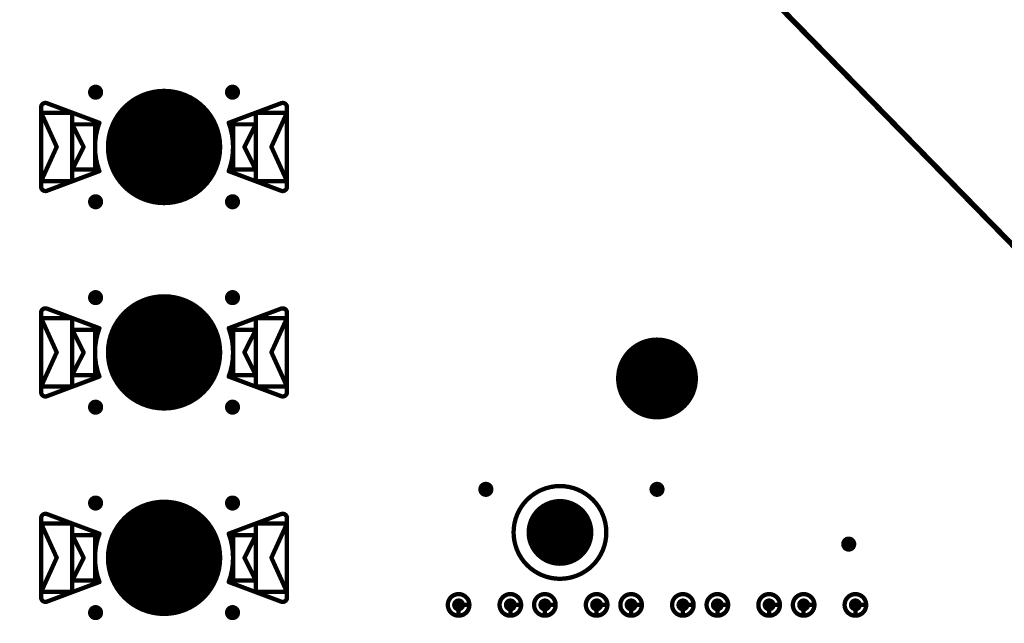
# Model space of a CAD drawing. Header units: millimetres. Extents: x 62 to 363, y 42 to 391.
# Tile 136 of 216: x 279 to 302, y 119 to 133. Entities that reach past the tile are written whole.
import ezdxf

# ---------------------------------------------------------------- set-up
doc = ezdxf.new("R2010")
doc.units = ezdxf.units.MM
for name, color, linetype in [('Mechanical8', 56, 'Continuous'), ('PadHoleLayer', 156, 'Continuous'), ('ViaHoleLayer', 16, 'Continuous')]:
    doc.layers.add(name, color=color, linetype=linetype)

# ---------------------------------------------------------------- blocks, each defined once
blk = doc.blocks.new('HARWIN_S9121_45R_44')
at = {"layer": 'Mechanical8'}
for points, const_width in [([(1.3, 0, 1), (-1.3, 0, 1)], 0.1), ([(-2.875, 0.921, 1), (-2.825, 0.921, 1)], 0.05), ([(-2.875, 0.921, 1), (-2.825, 0.921, 1)], 0.05), ([(-2.74, 1.015, 1), (-2.69, 1.015, 1)], 0.05), ([(-2.74, 1.015, 1), (-2.69, 1.015, 1)], 0.05), ([(2.69, 1.015, 1), (2.74, 1.015, 1)], 0.05), ([(2.69, 1.015, 1), (2.74, 1.015, 1)], 0.05), ([(2.825, 0.921, 1), (2.875, 0.921, 1)], 0.05), ([(2.825, 0.921, 1), (2.875, 0.921, 1)], 0.05), ([(-2.875, 0.791, 1), (-2.825, 0.791, 1)], 0.05), ([(-2.875, 0.791, 1), (-2.825, 0.791, 1)], 0.05), ([(-2.875, 0.791, 1), (-2.825, 0.791, 1)], 0.05), ([(-2.152, 0.791, 1), (-2.102, 0.791, 1)], 0.05), ([(-2.152, 0.791, 1), (-2.102, 0.791, 1)], 0.05), ([(2.103, 0.791, 1), (2.153, 0.791, 1)], 0.05), ([(2.103, 0.791, 1), (2.153, 0.791, 1)], 0.05), ([(2.825, 0.791, 1), (2.875, 0.791, 1)], 0.05), ([(2.825, 0.791, 1), (2.875, 0.791, 1)], 0.05), ([(2.825, 0.791, 1), (2.875, 0.791, 1)], 0.05), ([(-2.152, 0.525, 1), (-2.102, 0.525, 1)], 0.05), ([(-2.152, 0.525, 1), (-2.102, 0.525, 1)], 0.05), ([(-2.152, 0.525, 1), (-2.102, 0.525, 1)], 0.05), ([(-1.625, 0.525, 1), (-1.575, 0.525, 1)], 0.05), ([(-1.625, 0.525, 1), (-1.575, 0.525, 1)], 0.05), ([(-1.524, 0.56, 1), (-1.474, 0.56, 1)], 0.05), ([(-1.524, 0.56, 1), (-1.474, 0.56, 1)], 0.05), ([(-0.025, 0.5, 1), (0.025, 0.5, 1)], 0.05), ([(-0.025, 0.5, 1), (0.025, 0.5, 1)], 0.05), ([(1.474, 0.56, 1), (1.524, 0.56, 1)], 0.05), ([(1.474, 0.56, 1), (1.524, 0.56, 1)], 0.05), ([(1.575, 0.525, 1), (1.625, 0.525, 1)], 0.05), ([(1.575, 0.525, 1), (1.625, 0.525, 1)], 0.05), ([(2.103, 0.525, 1), (2.153, 0.525, 1)], 0.05), ([(2.103, 0.525, 1), (2.153, 0.525, 1)], 0.05), ([(2.103, 0.525, 1), (2.153, 0.525, 1)], 0.05), ([(-2.514, -0.002, 1), (-2.464, -0.002, 1)], 0.05), ([(-2.514, -0.002, 1), (-2.464, -0.002, 1)], 0.05), ([(-1.889, 0, 1), (-1.839, 0, 1)], 0.05), ([(-1.889, 0, 1), (-1.839, 0, 1)], 0.05), ([(-1.325, 0, 1), (-1.275, 0, 1)], 0.05), ([(-0.525, 0, 1), (-0.475, 0, 1)], 0.05), ([(-0.525, 0, 1), (-0.475, 0, 1)], 0.05), ([(-0.025, 0, 1), (0.025, 0, 1)], 0.05), ([(-0.025, 0, 1), (0.025, 0, 1)], 0.05), ([(-0.025, 0, 1), (0.025, 0, 1)], 0.05), ([(-0.025, 0, 1), (0.025, 0, 1)], 0.05), ([(-0.025, 0, 1), (0.025, 0, 1)], 0.05), ([(-0.025, 0, 1), (0.025, 0, 1)], 0.05), ([(-0.025, 0, 1), (0.025, 0, 1)], 0.05), ([(-0.025, 0, 1), (0.025, 0, 1)], 0.05), ([(0.475, 0, 1), (0.525, 0, 1)], 0.05), ([(0.475, 0, 1), (0.525, 0, 1)], 0.05), ([(1.275, 0, 1), (1.325, 0, 1)], 0.05), ([(1.839, 0, 1), (1.889, 0, 1)], 0.05), ([(1.839, 0, 1), (1.889, 0, 1)], 0.05), ([(2.464, -0.002, 1), (2.514, -0.002, 1)], 0.05), ([(2.464, -0.002, 1), (2.514, -0.002, 1)], 0.05), ([(-0.025, -0.5, 1), (0.025, -0.5, 1)], 0.05), ([(-0.025, -0.5, 1), (0.025, -0.5, 1)], 0.05), ([(-2.152, -0.525, 1), (-2.102, -0.525, 1)], 0.05), ([(-2.152, -0.525, 1), (-2.102, -0.525, 1)], 0.05), ([(-2.152, -0.525, 1), (-2.102, -0.525, 1)], 0.05), ([(-1.625, -0.525, 1), (-1.575, -0.525, 1)], 0.05), ([(-1.625, -0.525, 1), (-1.575, -0.525, 1)], 0.05), ([(-1.524, -0.56, 1), (-1.474, -0.56, 1)], 0.05), ([(-1.524, -0.56, 1), (-1.474, -0.56, 1)], 0.05), ([(1.474, -0.56, 1), (1.524, -0.56, 1)], 0.05), ([(1.474, -0.56, 1), (1.524, -0.56, 1)], 0.05), ([(1.575, -0.525, 1), (1.625, -0.525, 1)], 0.05), ([(1.575, -0.525, 1), (1.625, -0.525, 1)], 0.05), ([(2.103, -0.525, 1), (2.153, -0.525, 1)], 0.05), ([(2.103, -0.525, 1), (2.153, -0.525, 1)], 0.05), ([(2.103, -0.525, 1), (2.153, -0.525, 1)], 0.05), ([(-2.875, -0.795, 1), (-2.825, -0.795, 1)], 0.05), ([(-2.875, -0.795, 1), (-2.825, -0.795, 1)], 0.05), ([(-2.875, -0.795, 1), (-2.825, -0.795, 1)], 0.05), ([(-2.875, -0.921, 1), (-2.825, -0.921, 1)], 0.05), ([(-2.875, -0.921, 1), (-2.825, -0.921, 1)], 0.05), ([(-2.152, -0.795, 1), (-2.102, -0.795, 1)], 0.05), ([(-2.152, -0.795, 1), (-2.102, -0.795, 1)], 0.05), ([(2.103, -0.795, 1), (2.153, -0.795, 1)], 0.05), ([(2.103, -0.795, 1), (2.153, -0.795, 1)], 0.05), ([(2.825, -0.795, 1), (2.875, -0.795, 1)], 0.05), ([(2.825, -0.795, 1), (2.875, -0.795, 1)], 0.05), ([(2.825, -0.795, 1), (2.875, -0.795, 1)], 0.05), ([(2.825, -0.921, 1), (2.875, -0.921, 1)], 0.05), ([(2.825, -0.921, 1), (2.875, -0.921, 1)], 0.05), ([(-2.74, -1.015, 1), (-2.69, -1.015, 1)], 0.05), ([(-2.74, -1.015, 1), (-2.69, -1.015, 1)], 0.05), ([(2.69, -1.015, 1), (2.74, -1.015, 1)], 0.05), ([(2.69, -1.015, 1), (2.74, -1.015, 1)], 0.05)]:
    blk.add_lwpolyline(points, format="xyb", close=True, dxfattribs=dict(at, const_width=const_width))
at = {"layer": 'Mechanical8', "const_width": 0.1}
for points in [[(-2.85, 0.921, -0.523343), (-2.715, 1.015)], [(2.715, 1.015, -0.523343), (2.85, 0.921)], [(-1.499, -0.56, -0.180829), (-1.499, 0.56)], [(1.499, 0.56, -0.180829), (1.499, -0.56)], [(-2.715, -1.015, -0.523343), (-2.85, -0.921)], [(2.85, -0.921, -0.523343), (2.715, -1.015)]]:
    blk.add_lwpolyline(points, format="xyb", dxfattribs=at)
for points in [[(-2.85, 0.921), (-2.85, -0.921)], [(-1.499, 0.56), (-2.715, 1.015)], [(2.715, 1.015), (1.499, 0.56)], [(2.85, 0.921), (2.85, -0.921)], [(-2.85, 0.791), (-2.85, -0.795)], [(-2.489, -0.002), (-2.85, 0.791)], [(-2.127, 0.791), (-2.85, 0.791)], [(-2.127, 0.791), (-2.127, -0.795)], [(2.128, 0.791), (2.128, -0.795)], [(2.85, 0.791), (2.128, 0.791)], [(2.85, 0.791), (2.489, -0.002)], [(2.85, 0.791), (2.85, -0.795)], [(-2.127, 0.525), (-2.127, -0.525)], [(-1.864, 0), (-2.127, 0.525)], [(-1.6, 0.525), (-2.127, 0.525)], [(-1.6, 0.525), (-1.6, -0.525)], [(0, 0.5), (0, 0)], [(0, 0.5), (0, 0)], [(1.6, 0.525), (1.6, -0.525)], [(2.128, 0.525), (1.6, 0.525)], [(2.128, 0.525), (1.864, 0)], [(2.128, 0.525), (2.128, -0.525)], [(-2.489, -0.002), (-2.85, -0.795)], [(-1.864, 0), (-2.127, -0.525)], [(0, 0), (-0.5, 0)], [(0, 0), (-0.5, 0)], [(0, 0), (0, -0.5)], [(0, 0), (0, -0.5)], [(0.5, 0), (0, 0)], [(0.5, 0), (0, 0)], [(2.128, -0.525), (1.864, 0)], [(2.85, -0.795), (2.489, -0.002)], [(-1.499, -0.56), (-2.715, -1.015)], [(-1.6, -0.525), (-2.127, -0.525)], [(2.715, -1.015), (1.499, -0.56)], [(2.128, -0.525), (1.6, -0.525)], [(-2.127, -0.795), (-2.85, -0.795)], [(2.85, -0.795), (2.128, -0.795)]]:
    blk.add_lwpolyline(points, dxfattribs=at)
at = {"layer": 'PadHoleLayer', "const_width": 1.3}
blk.add_lwpolyline([(-0.65, 0, 1), (0.65, 0, 1)], format="xyb", close=True, dxfattribs=at)
blk = doc.blocks.new('HARWIN_S9121_45R_48')
at = {"layer": 'Mechanical8'}
for points, const_width in [([(1.3, 0, 1), (-1.3, 0, 1)], 0.1), ([(-2.875, 0.921, 1), (-2.825, 0.921, 1)], 0.05), ([(-2.875, 0.921, 1), (-2.825, 0.921, 1)], 0.05), ([(-2.74, 1.015, 1), (-2.69, 1.015, 1)], 0.05), ([(-2.74, 1.015, 1), (-2.69, 1.015, 1)], 0.05), ([(2.69, 1.015, 1), (2.74, 1.015, 1)], 0.05), ([(2.69, 1.015, 1), (2.74, 1.015, 1)], 0.05), ([(2.825, 0.921, 1), (2.875, 0.921, 1)], 0.05), ([(2.825, 0.921, 1), (2.875, 0.921, 1)], 0.05), ([(-2.875, 0.791, 1), (-2.825, 0.791, 1)], 0.05), ([(-2.875, 0.791, 1), (-2.825, 0.791, 1)], 0.05), ([(-2.875, 0.791, 1), (-2.825, 0.791, 1)], 0.05), ([(-2.152, 0.791, 1), (-2.102, 0.791, 1)], 0.05), ([(-2.152, 0.791, 1), (-2.102, 0.791, 1)], 0.05), ([(2.103, 0.791, 1), (2.153, 0.791, 1)], 0.05), ([(2.103, 0.791, 1), (2.153, 0.791, 1)], 0.05), ([(2.825, 0.791, 1), (2.875, 0.791, 1)], 0.05), ([(2.825, 0.791, 1), (2.875, 0.791, 1)], 0.05), ([(2.825, 0.791, 1), (2.875, 0.791, 1)], 0.05), ([(-2.152, 0.525, 1), (-2.102, 0.525, 1)], 0.05), ([(-2.152, 0.525, 1), (-2.102, 0.525, 1)], 0.05), ([(-2.152, 0.525, 1), (-2.102, 0.525, 1)], 0.05), ([(-1.625, 0.525, 1), (-1.575, 0.525, 1)], 0.05), ([(-1.625, 0.525, 1), (-1.575, 0.525, 1)], 0.05), ([(-1.524, 0.56, 1), (-1.474, 0.56, 1)], 0.05), ([(-1.524, 0.56, 1), (-1.474, 0.56, 1)], 0.05), ([(-0.025, 0.5, 1), (0.025, 0.5, 1)], 0.05), ([(-0.025, 0.5, 1), (0.025, 0.5, 1)], 0.05), ([(1.474, 0.56, 1), (1.524, 0.56, 1)], 0.05), ([(1.474, 0.56, 1), (1.524, 0.56, 1)], 0.05), ([(1.575, 0.525, 1), (1.625, 0.525, 1)], 0.05), ([(1.575, 0.525, 1), (1.625, 0.525, 1)], 0.05), ([(2.103, 0.525, 1), (2.153, 0.525, 1)], 0.05), ([(2.103, 0.525, 1), (2.153, 0.525, 1)], 0.05), ([(2.103, 0.525, 1), (2.153, 0.525, 1)], 0.05), ([(-2.514, -0.002, 1), (-2.464, -0.002, 1)], 0.05), ([(-2.514, -0.002, 1), (-2.464, -0.002, 1)], 0.05), ([(-1.889, 0, 1), (-1.839, 0, 1)], 0.05), ([(-1.889, 0, 1), (-1.839, 0, 1)], 0.05), ([(-1.325, 0, 1), (-1.275, 0, 1)], 0.05), ([(-0.525, 0, 1), (-0.475, 0, 1)], 0.05), ([(-0.525, 0, 1), (-0.475, 0, 1)], 0.05), ([(-0.025, 0, 1), (0.025, 0, 1)], 0.05), ([(-0.025, 0, 1), (0.025, 0, 1)], 0.05), ([(-0.025, 0, 1), (0.025, 0, 1)], 0.05), ([(-0.025, 0, 1), (0.025, 0, 1)], 0.05), ([(-0.025, 0, 1), (0.025, 0, 1)], 0.05), ([(-0.025, 0, 1), (0.025, 0, 1)], 0.05), ([(-0.025, 0, 1), (0.025, 0, 1)], 0.05), ([(-0.025, 0, 1), (0.025, 0, 1)], 0.05), ([(0.475, 0, 1), (0.525, 0, 1)], 0.05), ([(0.475, 0, 1), (0.525, 0, 1)], 0.05), ([(1.275, 0, 1), (1.325, 0, 1)], 0.05), ([(1.839, 0, 1), (1.889, 0, 1)], 0.05), ([(1.839, 0, 1), (1.889, 0, 1)], 0.05), ([(2.464, -0.002, 1), (2.514, -0.002, 1)], 0.05), ([(2.464, -0.002, 1), (2.514, -0.002, 1)], 0.05), ([(-0.025, -0.5, 1), (0.025, -0.5, 1)], 0.05), ([(-0.025, -0.5, 1), (0.025, -0.5, 1)], 0.05), ([(-2.152, -0.525, 1), (-2.102, -0.525, 1)], 0.05), ([(-2.152, -0.525, 1), (-2.102, -0.525, 1)], 0.05), ([(-2.152, -0.525, 1), (-2.102, -0.525, 1)], 0.05), ([(-1.625, -0.525, 1), (-1.575, -0.525, 1)], 0.05), ([(-1.625, -0.525, 1), (-1.575, -0.525, 1)], 0.05), ([(-1.524, -0.56, 1), (-1.474, -0.56, 1)], 0.05), ([(-1.524, -0.56, 1), (-1.474, -0.56, 1)], 0.05), ([(1.474, -0.56, 1), (1.524, -0.56, 1)], 0.05), ([(1.474, -0.56, 1), (1.524, -0.56, 1)], 0.05), ([(1.575, -0.525, 1), (1.625, -0.525, 1)], 0.05), ([(1.575, -0.525, 1), (1.625, -0.525, 1)], 0.05), ([(2.103, -0.525, 1), (2.153, -0.525, 1)], 0.05), ([(2.103, -0.525, 1), (2.153, -0.525, 1)], 0.05), ([(2.103, -0.525, 1), (2.153, -0.525, 1)], 0.05), ([(-2.875, -0.795, 1), (-2.825, -0.795, 1)], 0.05), ([(-2.875, -0.795, 1), (-2.825, -0.795, 1)], 0.05), ([(-2.875, -0.795, 1), (-2.825, -0.795, 1)], 0.05), ([(-2.875, -0.921, 1), (-2.825, -0.921, 1)], 0.05), ([(-2.875, -0.921, 1), (-2.825, -0.921, 1)], 0.05), ([(-2.152, -0.795, 1), (-2.102, -0.795, 1)], 0.05), ([(-2.152, -0.795, 1), (-2.102, -0.795, 1)], 0.05), ([(2.103, -0.795, 1), (2.153, -0.795, 1)], 0.05), ([(2.103, -0.795, 1), (2.153, -0.795, 1)], 0.05), ([(2.825, -0.795, 1), (2.875, -0.795, 1)], 0.05), ([(2.825, -0.795, 1), (2.875, -0.795, 1)], 0.05), ([(2.825, -0.795, 1), (2.875, -0.795, 1)], 0.05), ([(2.825, -0.921, 1), (2.875, -0.921, 1)], 0.05), ([(2.825, -0.921, 1), (2.875, -0.921, 1)], 0.05), ([(-2.74, -1.015, 1), (-2.69, -1.015, 1)], 0.05), ([(-2.74, -1.015, 1), (-2.69, -1.015, 1)], 0.05), ([(2.69, -1.015, 1), (2.74, -1.015, 1)], 0.05), ([(2.69, -1.015, 1), (2.74, -1.015, 1)], 0.05)]:
    blk.add_lwpolyline(points, format="xyb", close=True, dxfattribs=dict(at, const_width=const_width))
at = {"layer": 'Mechanical8', "const_width": 0.1}
for points in [[(-2.85, 0.921, -0.523343), (-2.715, 1.015)], [(2.715, 1.015, -0.523343), (2.85, 0.921)], [(-1.499, -0.56, -0.180829), (-1.499, 0.56)], [(1.499, 0.56, -0.180829), (1.499, -0.56)], [(-2.715, -1.015, -0.523343), (-2.85, -0.921)], [(2.85, -0.921, -0.523343), (2.715, -1.015)]]:
    blk.add_lwpolyline(points, format="xyb", dxfattribs=at)
for points in [[(-2.85, 0.921), (-2.85, -0.921)], [(-1.499, 0.56), (-2.715, 1.015)], [(2.715, 1.015), (1.499, 0.56)], [(2.85, 0.921), (2.85, -0.921)], [(-2.85, 0.791), (-2.85, -0.795)], [(-2.489, -0.002), (-2.85, 0.791)], [(-2.127, 0.791), (-2.85, 0.791)], [(-2.127, 0.791), (-2.127, -0.795)], [(2.128, 0.791), (2.128, -0.795)], [(2.85, 0.791), (2.128, 0.791)], [(2.85, 0.791), (2.489, -0.002)], [(2.85, 0.791), (2.85, -0.795)], [(-2.127, 0.525), (-2.127, -0.525)], [(-1.864, 0), (-2.127, 0.525)], [(-1.6, 0.525), (-2.127, 0.525)], [(-1.6, 0.525), (-1.6, -0.525)], [(0, 0.5), (0, 0)], [(0, 0.5), (0, 0)], [(1.6, 0.525), (1.6, -0.525)], [(2.128, 0.525), (1.6, 0.525)], [(2.128, 0.525), (1.864, 0)], [(2.128, 0.525), (2.128, -0.525)], [(-2.489, -0.002), (-2.85, -0.795)], [(-1.864, 0), (-2.127, -0.525)], [(0, 0), (-0.5, 0)], [(0, 0), (-0.5, 0)], [(0, 0), (0, -0.5)], [(0, 0), (0, -0.5)], [(0.5, 0), (0, 0)], [(0.5, 0), (0, 0)], [(2.128, -0.525), (1.864, 0)], [(2.85, -0.795), (2.489, -0.002)], [(-1.499, -0.56), (-2.715, -1.015)], [(-1.6, -0.525), (-2.127, -0.525)], [(2.715, -1.015), (1.499, -0.56)], [(2.128, -0.525), (1.6, -0.525)], [(-2.127, -0.795), (-2.85, -0.795)], [(2.85, -0.795), (2.128, -0.795)]]:
    blk.add_lwpolyline(points, dxfattribs=at)
at = {"layer": 'PadHoleLayer', "const_width": 1.3}
blk.add_lwpolyline([(-0.65, 0, 1), (0.65, 0, 1)], format="xyb", close=True, dxfattribs=at)
blk = doc.blocks.new('HARWIN_S9121_45R_50')
at = {"layer": 'Mechanical8'}
for points, const_width in [([(1.3, 0, 1), (-1.3, 0, 1)], 0.1), ([(-2.875, 0.921, 1), (-2.825, 0.921, 1)], 0.05), ([(-2.875, 0.921, 1), (-2.825, 0.921, 1)], 0.05), ([(-2.74, 1.015, 1), (-2.69, 1.015, 1)], 0.05), ([(-2.74, 1.015, 1), (-2.69, 1.015, 1)], 0.05), ([(2.69, 1.015, 1), (2.74, 1.015, 1)], 0.05), ([(2.69, 1.015, 1), (2.74, 1.015, 1)], 0.05), ([(2.825, 0.921, 1), (2.875, 0.921, 1)], 0.05), ([(2.825, 0.921, 1), (2.875, 0.921, 1)], 0.05), ([(-2.875, 0.791, 1), (-2.825, 0.791, 1)], 0.05), ([(-2.875, 0.791, 1), (-2.825, 0.791, 1)], 0.05), ([(-2.875, 0.791, 1), (-2.825, 0.791, 1)], 0.05), ([(-2.152, 0.791, 1), (-2.102, 0.791, 1)], 0.05), ([(-2.152, 0.791, 1), (-2.102, 0.791, 1)], 0.05), ([(2.103, 0.791, 1), (2.153, 0.791, 1)], 0.05), ([(2.103, 0.791, 1), (2.153, 0.791, 1)], 0.05), ([(2.825, 0.791, 1), (2.875, 0.791, 1)], 0.05), ([(2.825, 0.791, 1), (2.875, 0.791, 1)], 0.05), ([(2.825, 0.791, 1), (2.875, 0.791, 1)], 0.05), ([(-2.152, 0.525, 1), (-2.102, 0.525, 1)], 0.05), ([(-2.152, 0.525, 1), (-2.102, 0.525, 1)], 0.05), ([(-2.152, 0.525, 1), (-2.102, 0.525, 1)], 0.05), ([(-1.625, 0.525, 1), (-1.575, 0.525, 1)], 0.05), ([(-1.625, 0.525, 1), (-1.575, 0.525, 1)], 0.05), ([(-1.524, 0.56, 1), (-1.474, 0.56, 1)], 0.05), ([(-1.524, 0.56, 1), (-1.474, 0.56, 1)], 0.05), ([(-0.025, 0.5, 1), (0.025, 0.5, 1)], 0.05), ([(-0.025, 0.5, 1), (0.025, 0.5, 1)], 0.05), ([(1.474, 0.56, 1), (1.524, 0.56, 1)], 0.05), ([(1.474, 0.56, 1), (1.524, 0.56, 1)], 0.05), ([(1.575, 0.525, 1), (1.625, 0.525, 1)], 0.05), ([(1.575, 0.525, 1), (1.625, 0.525, 1)], 0.05), ([(2.103, 0.525, 1), (2.153, 0.525, 1)], 0.05), ([(2.103, 0.525, 1), (2.153, 0.525, 1)], 0.05), ([(2.103, 0.525, 1), (2.153, 0.525, 1)], 0.05), ([(-2.514, -0.002, 1), (-2.464, -0.002, 1)], 0.05), ([(-2.514, -0.002, 1), (-2.464, -0.002, 1)], 0.05), ([(-1.889, 0, 1), (-1.839, 0, 1)], 0.05), ([(-1.889, 0, 1), (-1.839, 0, 1)], 0.05), ([(-1.325, 0, 1), (-1.275, 0, 1)], 0.05), ([(-0.525, 0, 1), (-0.475, 0, 1)], 0.05), ([(-0.525, 0, 1), (-0.475, 0, 1)], 0.05), ([(-0.025, 0, 1), (0.025, 0, 1)], 0.05), ([(-0.025, 0, 1), (0.025, 0, 1)], 0.05), ([(-0.025, 0, 1), (0.025, 0, 1)], 0.05), ([(-0.025, 0, 1), (0.025, 0, 1)], 0.05), ([(-0.025, 0, 1), (0.025, 0, 1)], 0.05), ([(-0.025, 0, 1), (0.025, 0, 1)], 0.05), ([(-0.025, 0, 1), (0.025, 0, 1)], 0.05), ([(-0.025, 0, 1), (0.025, 0, 1)], 0.05), ([(0.475, 0, 1), (0.525, 0, 1)], 0.05), ([(0.475, 0, 1), (0.525, 0, 1)], 0.05), ([(1.275, 0, 1), (1.325, 0, 1)], 0.05), ([(1.839, 0, 1), (1.889, 0, 1)], 0.05), ([(1.839, 0, 1), (1.889, 0, 1)], 0.05), ([(2.464, -0.002, 1), (2.514, -0.002, 1)], 0.05), ([(2.464, -0.002, 1), (2.514, -0.002, 1)], 0.05), ([(-0.025, -0.5, 1), (0.025, -0.5, 1)], 0.05), ([(-0.025, -0.5, 1), (0.025, -0.5, 1)], 0.05), ([(-2.152, -0.525, 1), (-2.102, -0.525, 1)], 0.05), ([(-2.152, -0.525, 1), (-2.102, -0.525, 1)], 0.05), ([(-2.152, -0.525, 1), (-2.102, -0.525, 1)], 0.05), ([(-1.625, -0.525, 1), (-1.575, -0.525, 1)], 0.05), ([(-1.625, -0.525, 1), (-1.575, -0.525, 1)], 0.05), ([(-1.524, -0.56, 1), (-1.474, -0.56, 1)], 0.05), ([(-1.524, -0.56, 1), (-1.474, -0.56, 1)], 0.05), ([(1.474, -0.56, 1), (1.524, -0.56, 1)], 0.05), ([(1.474, -0.56, 1), (1.524, -0.56, 1)], 0.05), ([(1.575, -0.525, 1), (1.625, -0.525, 1)], 0.05), ([(1.575, -0.525, 1), (1.625, -0.525, 1)], 0.05), ([(2.103, -0.525, 1), (2.153, -0.525, 1)], 0.05), ([(2.103, -0.525, 1), (2.153, -0.525, 1)], 0.05), ([(2.103, -0.525, 1), (2.153, -0.525, 1)], 0.05), ([(-2.875, -0.795, 1), (-2.825, -0.795, 1)], 0.05), ([(-2.875, -0.795, 1), (-2.825, -0.795, 1)], 0.05), ([(-2.875, -0.795, 1), (-2.825, -0.795, 1)], 0.05), ([(-2.875, -0.921, 1), (-2.825, -0.921, 1)], 0.05), ([(-2.875, -0.921, 1), (-2.825, -0.921, 1)], 0.05), ([(-2.152, -0.795, 1), (-2.102, -0.795, 1)], 0.05), ([(-2.152, -0.795, 1), (-2.102, -0.795, 1)], 0.05), ([(2.103, -0.795, 1), (2.153, -0.795, 1)], 0.05), ([(2.103, -0.795, 1), (2.153, -0.795, 1)], 0.05), ([(2.825, -0.795, 1), (2.875, -0.795, 1)], 0.05), ([(2.825, -0.795, 1), (2.875, -0.795, 1)], 0.05), ([(2.825, -0.795, 1), (2.875, -0.795, 1)], 0.05), ([(2.825, -0.921, 1), (2.875, -0.921, 1)], 0.05), ([(2.825, -0.921, 1), (2.875, -0.921, 1)], 0.05), ([(-2.74, -1.015, 1), (-2.69, -1.015, 1)], 0.05), ([(-2.74, -1.015, 1), (-2.69, -1.015, 1)], 0.05), ([(2.69, -1.015, 1), (2.74, -1.015, 1)], 0.05), ([(2.69, -1.015, 1), (2.74, -1.015, 1)], 0.05)]:
    blk.add_lwpolyline(points, format="xyb", close=True, dxfattribs=dict(at, const_width=const_width))
at = {"layer": 'Mechanical8', "const_width": 0.1}
for points in [[(-2.85, 0.921, -0.523343), (-2.715, 1.015)], [(2.715, 1.015, -0.523343), (2.85, 0.921)], [(-1.499, -0.56, -0.180829), (-1.499, 0.56)], [(1.499, 0.56, -0.180829), (1.499, -0.56)], [(-2.715, -1.015, -0.523343), (-2.85, -0.921)], [(2.85, -0.921, -0.523343), (2.715, -1.015)]]:
    blk.add_lwpolyline(points, format="xyb", dxfattribs=at)
for points in [[(-2.85, 0.921), (-2.85, -0.921)], [(-1.499, 0.56), (-2.715, 1.015)], [(2.715, 1.015), (1.499, 0.56)], [(2.85, 0.921), (2.85, -0.921)], [(-2.85, 0.791), (-2.85, -0.795)], [(-2.489, -0.002), (-2.85, 0.791)], [(-2.127, 0.791), (-2.85, 0.791)], [(-2.127, 0.791), (-2.127, -0.795)], [(2.128, 0.791), (2.128, -0.795)], [(2.85, 0.791), (2.128, 0.791)], [(2.85, 0.791), (2.489, -0.002)], [(2.85, 0.791), (2.85, -0.795)], [(-2.127, 0.525), (-2.127, -0.525)], [(-1.864, 0), (-2.127, 0.525)], [(-1.6, 0.525), (-2.127, 0.525)], [(-1.6, 0.525), (-1.6, -0.525)], [(0, 0.5), (0, 0)], [(0, 0.5), (0, 0)], [(1.6, 0.525), (1.6, -0.525)], [(2.128, 0.525), (1.6, 0.525)], [(2.128, 0.525), (1.864, 0)], [(2.128, 0.525), (2.128, -0.525)], [(-2.489, -0.002), (-2.85, -0.795)], [(-1.864, 0), (-2.127, -0.525)], [(0, 0), (-0.5, 0)], [(0, 0), (-0.5, 0)], [(0, 0), (0, -0.5)], [(0, 0), (0, -0.5)], [(0.5, 0), (0, 0)], [(0.5, 0), (0, 0)], [(2.128, -0.525), (1.864, 0)], [(2.85, -0.795), (2.489, -0.002)], [(-1.499, -0.56), (-2.715, -1.015)], [(-1.6, -0.525), (-2.127, -0.525)], [(2.715, -1.015), (1.499, -0.56)], [(2.128, -0.525), (1.6, -0.525)], [(-2.127, -0.795), (-2.85, -0.795)], [(2.85, -0.795), (2.128, -0.795)]]:
    blk.add_lwpolyline(points, dxfattribs=at)
at = {"layer": 'PadHoleLayer', "const_width": 1.3}
blk.add_lwpolyline([(-0.65, 0, 1), (0.65, 0, 1)], format="xyb", close=True, dxfattribs=at)
blk = doc.blocks.new('SAMTEC_SEAM8_40_S02_0_S_10_2_GP_K_HP_1863')
at = {"layer": 'Mechanical8'}
for points, const_width in [([(-15.35, 4.6, 1), (-15.85, 4.6, 1)], 0.1), ([(-15.625, 4.85, 1), (-15.575, 4.85, 1)], 0.05), ([(-15.875, 4.6, 1), (-15.825, 4.6, 1)], 0.05), ([(-15.625, 4.6, 1), (-15.575, 4.6, 1)], 0.05), ([(-15.625, 4.6, 1), (-15.575, 4.6, 1)], 0.05), ([(-15.375, 4.6, 1), (-15.325, 4.6, 1)], 0.05), ([(-15.375, 4.6, 1), (-15.325, 4.6, 1)], 0.05), ([(-15.35, 3.4, 1), (-15.85, 3.4, 1)], 0.1), ([(-15.625, 3.65, 1), (-15.575, 3.65, 1)], 0.05), ([(-15.875, 3.4, 1), (-15.825, 3.4, 1)], 0.05), ([(-15.625, 3.4, 1), (-15.575, 3.4, 1)], 0.05), ([(-15.625, 3.4, 1), (-15.575, 3.4, 1)], 0.05), ([(-15.375, 3.4, 1), (-15.325, 3.4, 1)], 0.05), ([(-15.375, 3.4, 1), (-15.325, 3.4, 1)], 0.05), ([(-15.35, 2.6, 1), (-15.85, 2.6, 1)], 0.1), ([(-15.625, 2.85, 1), (-15.575, 2.85, 1)], 0.05), ([(-15.875, 2.6, 1), (-15.825, 2.6, 1)], 0.05), ([(-15.625, 2.6, 1), (-15.575, 2.6, 1)], 0.05), ([(-15.625, 2.6, 1), (-15.575, 2.6, 1)], 0.05), ([(-15.375, 2.6, 1), (-15.325, 2.6, 1)], 0.05), ([(-15.375, 2.6, 1), (-15.325, 2.6, 1)], 0.05), ([(-15.35, 1.4, 1), (-15.85, 1.4, 1)], 0.1), ([(-15.625, 1.65, 1), (-15.575, 1.65, 1)], 0.05), ([(-15.875, 1.4, 1), (-15.825, 1.4, 1)], 0.05), ([(-15.625, 1.4, 1), (-15.575, 1.4, 1)], 0.05), ([(-15.625, 1.4, 1), (-15.575, 1.4, 1)], 0.05), ([(-15.375, 1.4, 1), (-15.325, 1.4, 1)], 0.05), ([(-15.375, 1.4, 1), (-15.325, 1.4, 1)], 0.05), ([(-19.95, 0, 1), (-21.75, 0, 1)], 0.1), ([(-15.35, 0.6, 1), (-15.85, 0.6, 1)], 0.1), ([(-15.625, 0.85, 1), (-15.575, 0.85, 1)], 0.05), ([(-20.875, 0.5, 1), (-20.825, 0.5, 1)], 0.05), ([(-15.875, 0.6, 1), (-15.825, 0.6, 1)], 0.05), ([(-15.625, 0.6, 1), (-15.575, 0.6, 1)], 0.05), ([(-15.625, 0.6, 1), (-15.575, 0.6, 1)], 0.05), ([(-15.375, 0.6, 1), (-15.325, 0.6, 1)], 0.05), ([(-15.375, 0.6, 1), (-15.325, 0.6, 1)], 0.05), ([(-21.775, 0, 1), (-21.725, 0, 1)], 0.05), ([(-21.375, 0, 1), (-21.325, 0, 1)], 0.05), ([(-20.875, 0, 1), (-20.825, 0, 1)], 0.05), ([(-20.875, 0, 1), (-20.825, 0, 1)], 0.05), ([(-20.875, 0, 1), (-20.825, 0, 1)], 0.05), ([(-20.875, 0, 1), (-20.825, 0, 1)], 0.05), ([(-20.375, 0, 1), (-20.325, 0, 1)], 0.05), ([(-19.975, 0, 1), (-19.925, 0, 1)], 0.05), ([(-20.875, -0.5, 1), (-20.825, -0.5, 1)], 0.05), ([(-15.35, -0.6, 1), (-15.85, -0.6, 1)], 0.1), ([(-15.625, -0.35, 1), (-15.575, -0.35, 1)], 0.05), ([(-15.875, -0.6, 1), (-15.825, -0.6, 1)], 0.05), ([(-15.625, -0.6, 1), (-15.575, -0.6, 1)], 0.05), ([(-15.625, -0.6, 1), (-15.575, -0.6, 1)], 0.05), ([(-15.375, -0.6, 1), (-15.325, -0.6, 1)], 0.05), ([(-15.375, -0.6, 1), (-15.325, -0.6, 1)], 0.05), ([(-16.205, -2.25, 1), (-18.355, -2.25, 1)], 0.1), ([(-15.35, -1.4, 1), (-15.85, -1.4, 1)], 0.1), ([(-15.625, -1.15, 1), (-15.575, -1.15, 1)], 0.05), ([(-15.875, -1.4, 1), (-15.825, -1.4, 1)], 0.05), ([(-15.625, -1.4, 1), (-15.575, -1.4, 1)], 0.05), ([(-15.625, -1.4, 1), (-15.575, -1.4, 1)], 0.05), ([(-15.375, -1.4, 1), (-15.325, -1.4, 1)], 0.05), ([(-15.375, -1.4, 1), (-15.325, -1.4, 1)], 0.05), ([(-16.555, -2.25, 1), (-18.005, -2.25, 1)], 0.1), ([(-17.305, -1.75, 1), (-17.255, -1.75, 1)], 0.05), ([(-18.38, -2.25, 1), (-18.33, -2.25, 1)], 0.05), ([(-18.03, -2.25, 1), (-17.98, -2.25, 1)], 0.05), ([(-17.805, -2.25, 1), (-17.755, -2.25, 1)], 0.05), ([(-17.305, -2.25, 1), (-17.255, -2.25, 1)], 0.05), ([(-17.305, -2.25, 1), (-17.255, -2.25, 1)], 0.05), ([(-17.305, -2.25, 1), (-17.255, -2.25, 1)], 0.05), ([(-17.305, -2.25, 1), (-17.255, -2.25, 1)], 0.05), ([(-16.805, -2.25, 1), (-16.755, -2.25, 1)], 0.05), ([(-16.58, -2.25, 1), (-16.53, -2.25, 1)], 0.05), ([(-16.23, -2.25, 1), (-16.18, -2.25, 1)], 0.05), ([(-15.35, -2.6, 1), (-15.85, -2.6, 1)], 0.1), ([(-15.625, -2.35, 1), (-15.575, -2.35, 1)], 0.05), ([(-17.305, -2.75, 1), (-17.255, -2.75, 1)], 0.05), ([(-15.875, -2.6, 1), (-15.825, -2.6, 1)], 0.05), ([(-15.625, -2.6, 1), (-15.575, -2.6, 1)], 0.05), ([(-15.625, -2.6, 1), (-15.575, -2.6, 1)], 0.05), ([(-15.375, -2.6, 1), (-15.325, -2.6, 1)], 0.05), ([(-15.375, -2.6, 1), (-15.325, -2.6, 1)], 0.05), ([(-15.35, -3.4, 1), (-15.85, -3.4, 1)], 0.1), ([(-15.625, -3.15, 1), (-15.575, -3.15, 1)], 0.05), ([(-15.875, -3.4, 1), (-15.825, -3.4, 1)], 0.05), ([(-15.625, -3.4, 1), (-15.575, -3.4, 1)], 0.05), ([(-15.625, -3.4, 1), (-15.575, -3.4, 1)], 0.05), ([(-15.375, -3.4, 1), (-15.325, -3.4, 1)], 0.05), ([(-15.375, -3.4, 1), (-15.325, -3.4, 1)], 0.05), ([(-15.35, -4.6, 1), (-15.85, -4.6, 1)], 0.1), ([(-15.625, -4.35, 1), (-15.575, -4.35, 1)], 0.05), ([(-15.875, -4.6, 1), (-15.825, -4.6, 1)], 0.05), ([(-15.625, -4.6, 1), (-15.575, -4.6, 1)], 0.05), ([(-15.625, -4.6, 1), (-15.575, -4.6, 1)], 0.05), ([(-15.375, -4.6, 1), (-15.325, -4.6, 1)], 0.05), ([(-15.375, -4.6, 1), (-15.325, -4.6, 1)], 0.05)]:
    blk.add_lwpolyline(points, format="xyb", close=True, dxfattribs=dict(at, const_width=const_width))
at = {"layer": 'Mechanical8', "const_width": 0.1}
for points in [[(-15.6, 4.6), (-15.6, 4.85)], [(-15.35, 4.6), (-15.6, 4.6)], [(-15.6, 3.4), (-15.6, 3.65)], [(-15.35, 3.4), (-15.6, 3.4)], [(-15.6, 2.6), (-15.6, 2.85)], [(-15.35, 2.6), (-15.6, 2.6)], [(-15.6, 1.4), (-15.6, 1.65)], [(-15.35, 1.4), (-15.6, 1.4)], [(-15.6, 0.6), (-15.6, 0.85)], [(-20.85, 0), (-20.85, 0.5)], [(-15.35, 0.6), (-15.6, 0.6)], [(-20.85, 0), (-21.35, 0)], [(-20.35, 0), (-20.85, 0)], [(-20.85, -0.5), (-20.85, 0)], [(-15.6, -0.6), (-15.6, -0.35)], [(-15.35, -0.6), (-15.6, -0.6)], [(-15.6, -1.4), (-15.6, -1.15)], [(-15.35, -1.4), (-15.6, -1.4)], [(-17.28, -2.25), (-17.28, -1.75)], [(-17.28, -2.25), (-17.78, -2.25)], [(-16.78, -2.25), (-17.28, -2.25)], [(-17.28, -2.75), (-17.28, -2.25)], [(-15.6, -2.6), (-15.6, -2.35)], [(-15.35, -2.6), (-15.6, -2.6)], [(-15.6, -3.4), (-15.6, -3.15)], [(-15.35, -3.4), (-15.6, -3.4)], [(-15.6, -4.6), (-15.6, -4.35)], [(-15.35, -4.6), (-15.6, -4.6)]]:
    blk.add_lwpolyline(points, dxfattribs=at)
at = {"layer": 'PadHoleLayer'}
for points, const_width in [([(-15.675, 4.6, 1), (-15.525, 4.6, 1)], 0.15), ([(-15.675, 3.4, 1), (-15.525, 3.4, 1)], 0.15), ([(-15.675, 2.6, 1), (-15.525, 2.6, 1)], 0.15), ([(-15.675, 1.4, 1), (-15.525, 1.4, 1)], 0.15), ([(-21.3, 0, 1), (-20.4, 0, 1)], 0.9), ([(-15.675, 0.6, 1), (-15.525, 0.6, 1)], 0.15), ([(-15.675, -0.6, 1), (-15.525, -0.6, 1)], 0.15), ([(-15.675, -1.4, 1), (-15.525, -1.4, 1)], 0.15), ([(-17.643, -2.25, 1), (-16.918, -2.25, 1)], 0.725), ([(-15.675, -2.6, 1), (-15.525, -2.6, 1)], 0.15), ([(-15.675, -3.4, 1), (-15.525, -3.4, 1)], 0.15), ([(-15.675, -4.6, 1), (-15.525, -4.6, 1)], 0.15)]:
    blk.add_lwpolyline(points, format="xyb", close=True, dxfattribs=dict(at, const_width=const_width))

msp = doc.modelspace()

# ---------------------------------------------------------------- linework, layer by layer
at = {"layer": 'Mechanical8', "const_width": 0.127}
msp.add_lwpolyline([(214.2, 217.25), (352.2, 76.2)], dxfattribs=at)
at = {"layer": 'ViaHoleLayer', "const_width": 0.175}
for points in [[(280.424, 131.286, 1), (280.599, 131.286, 1)], [(283.599, 131.286, 1), (283.774, 131.286, 1)], [(280.424, 128.746, 1), (280.599, 128.746, 1)], [(283.599, 128.746, 1), (283.774, 128.746, 1)], [(280.424, 126.524, 1), (280.599, 126.524, 1)], [(283.599, 126.524, 1), (283.774, 126.524, 1)], [(280.424, 123.984, 1), (280.599, 123.984, 1)], [(283.599, 123.984, 1), (283.774, 123.984, 1)], [(289.472, 122.079, 1), (289.648, 122.079, 1)], [(293.441, 122.079, 1), (293.616, 122.079, 1)], [(280.424, 121.761, 1), (280.599, 121.761, 1)], [(283.599, 121.761, 1), (283.774, 121.761, 1)], [(297.886, 120.809, 1), (298.061, 120.809, 1)], [(280.424, 119.221, 1), (280.599, 119.221, 1)], [(283.599, 119.221, 1), (283.774, 119.221, 1)]]:
    msp.add_lwpolyline(points, format="xyb", close=True, dxfattribs=at)

# ---------------------------------------------------------------- block references
for name, p, rotation in [('HARWIN_S9121_45R_48', (282.099, 130.016), 180), ('HARWIN_S9121_45R_44', (282.099, 125.254), 180), ('SAMTEC_SEAM8_40_S02_0_S_10_2_GP_K_HP_1863', (293.528, 103.8), 270), ('HARWIN_S9121_45R_50', (282.099, 120.491), 180)]:
    msp.add_blockref(name, p, dxfattribs=dict(rotation=rotation))

doc.saveas('drawing.dxf')
